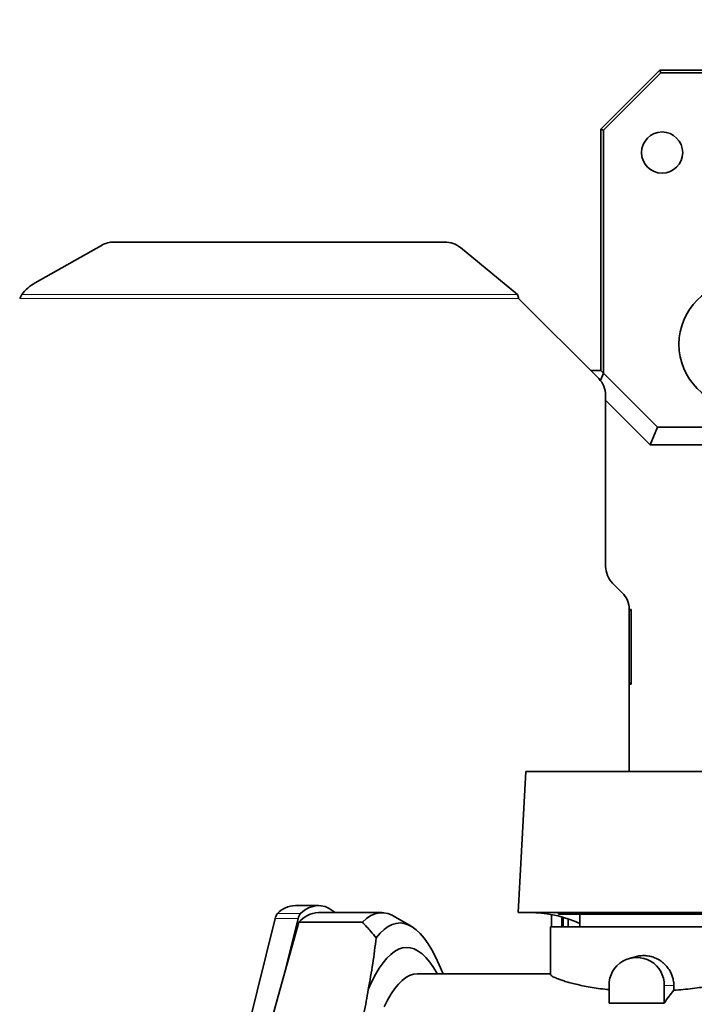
# Model space of a CAD drawing. Header units: millimetres. Extents: x 0 to 14900, y 0 to 10500.
# Tile 30 of 46: x 10197 to 10484, y 5697 to 6115. Entities that reach past the tile are written whole.
import ezdxf

# ---------------------------------------------------------------- set-up
doc = ezdxf.new("R2010")
doc.units = ezdxf.units.MM
doc.header["$LTSCALE"] = 25
doc.styles.add('SLDTEXTSTYLE0', font='TXT', dxfattribs={"width": 0.605})
doc.dimstyles.new('SLDDIMSTYLE1', dxfattribs={"dimtxt": 87.5, "dimasz": 87.5, "dimexe": 0, "dimexo": 0.0625, "dimgap": 21.875, "dimtad": 1, "dimdec": 4, "dimlfac": 25, "dimzin": 12, "dimdsep": 46, "dimtxsty": 'SLDTEXTSTYLE0', "dimsah": 1, "dimcen": 0.09, "dimadec": 1, "dimazin": 3, "dimtfac": 1, "dimtofl": 0, "dimtmove": 0, "dimatfit": 3, "dimfxl": 1, "dimfrac": 2, "dimtolj": 1, "dimtzin": 12, "dimarcsym": 0})

# ---------------------------------------------------------------- blocks, each defined once
blk = doc.blocks.new('_D_6')
at = {"color": 7, "linetype": 'Continuous', "lineweight": 0}
for p, q in [((8210.66, 6193.83), (7985.54, 6233.52)), ((12219.93, 5733.49), (13700.97, 5733.49))]:
    blk.add_line(p, q, dxfattribs=at)
at = {"color": 7, "linetype": 'Continuous', "lineweight": 18}
blk.add_arc((10821.38, 5733.49), 2842.09, 0, 170, dxfattribs=at)
for points in [[(8022.47, 6227.01), (8051.27, 6310.58), (8026.72, 6315.29)], [(13663.47, 5733.49), (13674.62, 5821.17), (13649.62, 5820.78)]]:
    blk.add_solid(points, dxfattribs=at)
at = {"color": 7, "linetype": 'Continuous', "lineweight": 18, "insert": (10955.07, 8687.96), "char_height": 87.5, "attachment_point": 1, "rotation": 355, "style": 'SLDTEXTSTYLE0'}
blk.add_mtext('170°', dxfattribs=at)
blk = doc.blocks.new('_D_7')
at = {"color": 7, "linetype": 'Continuous', "lineweight": 0}
for p, q in [((12219.93, 5733.49), (13700.97, 5733.49)), ((8210.66, 5273.14), (7985.54, 5233.45))]:
    blk.add_line(p, q, dxfattribs=at)
at = {"color": 7, "linetype": 'Continuous', "lineweight": 18}
blk.add_arc((10821.38, 5733.49), 2842.09, 190, 0, dxfattribs=at)
for points in [[(13663.47, 5733.49), (13649.62, 5646.19), (13674.62, 5645.8)], [(8022.47, 5239.96), (8026.72, 5151.68), (8051.27, 5156.4)]]:
    blk.add_solid(points, dxfattribs=at)
at = {"color": 7, "linetype": 'Continuous', "lineweight": 18, "insert": (10935.4, 3003.74), "char_height": 87.5, "attachment_point": 1, "rotation": 5, "style": 'SLDTEXTSTYLE0'}
blk.add_mtext('170°', dxfattribs=at)

msp = doc.modelspace()

# ---------------------------------------------------------------- linework, layer by layer
at = {"color": 7, "linetype": 'Continuous', "lineweight": 35}
for p, q in [((10444.3804458, 6068.4853482), (10469.3804458, 6093.4853482)), ((10469.8146061, 6092.4371926), (10445.4286014, 6068.0511879)), ((10469.3804458, 6093.4853482), (10469.8146061, 6092.4371926)), ((10469.3804458, 6093.4853482), (10633.6450277, 6093.4853482)), ((10469.8146061, 6092.4371926), (10605.0061399, 6092.4371926)), ((10445.4286014, 6068.0511879), (10444.3804458, 6068.4853482)), ((10444.3804458, 6068.4853482), (10444.3804458, 5965.8441037)), ((10445.4286014, 5964.7959482), (10445.4286014, 6068.0511879)), ((10231.9484187, 6019.0540655), (10203.780467, 6003.0985443)), ((10377.9386964, 6020.4316687), (10237.2484081, 6020.4316687)), ((10408.8912198, 5998.1758213), (10384.6541257, 6018.0840202)), ((10198.0373333, 5998.1758213), (10197.1884424, 5996.4853482)), ((10443.4515136, 5962.4142804), (10409.3804458, 5996.4853482)), ((10444.3804458, 5965.8441037), (10440.0216903, 5965.8441037)), ((10445.4846917, 5964.7959482), (10444.1678129, 5961.6167215)), ((10445.4286014, 5964.7959482), (10444.3804458, 5965.8441037)), ((10445.4846917, 5964.7959482), (10445.4286014, 5964.7959482)), ((10468.4723406, 5941.8082993), (10445.4846917, 5964.7959482)), ((10446.3804458, 5882.6274838), (10446.3804458, 5955.3432126)), ((10465.3680947, 5934.3139868), (10446.3804458, 5953.3016357)), ((10468.4723406, 5941.8082993), (10465.3680947, 5934.3139868)), ((10468.4723406, 5941.8082993), (10534.7686845, 5941.8082993)), ((10465.3680947, 5934.3139868), (10493.2962803, 5934.3139868)), ((10453.4515136, 5871.4142804), (10449.309378, 5875.556416)), ((10457.2553325, 5864.3602348), (10456.3804313, 5864.3602348)), ((10457.2553325, 5864.3602348), (10456.3804458, 5863.4853482)), ((10456.3804458, 5795.4853482), (10456.3804458, 5864.3432126)), ((10457.2553325, 5832.6104616), (10457.2553325, 5864.3602348)), ((10457.2553325, 5832.6104616), (10456.3804458, 5833.4853482)), ((10456.3804458, 5832.6104616), (10457.2553325, 5832.6104616)), ((10412.3804458, 5795.4853482), (10409.2359791, 5735.4853482)), ((10525.3573014, 5795.4853482), (10412.3804458, 5795.4853482)), ((10324.2024011, 5738.4853482), (10314.4209508, 5738.4853482)), ((10291.1313833, 5673.9425272), (10305.8564529, 5732.9390569)), ((10309.9549949, 5710.1702769), (10315.6379033, 5732.9390569)), ((10351.2080108, 5735.4853482), (10324.2024011, 5735.4853482)), ((10363.6516501, 5729.7094438), (10356.063987, 5734.0889524)), ((10409.2359791, 5735.4853482), (10528.1337007, 5735.4853482)), ((10423.3804458, 5729.4853482), (10423.3804458, 5734.6643575)), ((10426.3804458, 5735.4853482), (10426.3804458, 5734.8353482)), ((10518.3804458, 5734.8353482), (10426.3804458, 5734.8353482)), ((10427.7511045, 5729.4853482), (10427.7511045, 5733.6337534)), ((10428.3804458, 5729.4853482), (10428.3804458, 5733.4501569)), ((10430.3704458, 5732.8100915), (10430.3704458, 5729.4853482)), ((10430.3804458, 5732.8066447), (10430.3804458, 5729.4853482)), ((10435.3804458, 5734.8353482), (10435.3804458, 5729.4853482)), ((10309.9549949, 5710.1702769), (10315.9317039, 5731.4065482)), ((10342.9373137, 5731.4065482), (10315.9317039, 5731.4065482)), ((10422.8804458, 5729.4853482), (10422.8804458, 5709.1556689)), ((10522.8804458, 5729.4853482), (10422.8804458, 5729.4853482)), ((10459.432817, 5716.8310251), (10456.6794518, 5716.1149267)), ((10302.2103076, 5682.6520754), (10309.9549949, 5710.1702769)), ((10422.8804458, 5709.4853482), (10366.2159121, 5709.4853482)), ((10447.8355836, 5704.4853482), (10447.8355836, 5696.9782052)), ((10471.3110644, 5696.9782052), (10471.3110644, 5704.4853482)), ((10475.3729819, 5704.4853482), (10475.3729819, 5702.4711954)), ((10447.8355836, 5696.9782052), (10471.3110644, 5696.9782052))]:
    msp.add_line(p, q, dxfattribs=at)
at = {"color": 8, "linetype": 'Continuous', "lineweight": 18}
for p, q in [((10409.3804458, 5996.4853482), (10197.1884424, 5996.4853482)), ((10198.0373333, 5998.1758213), (10408.8912198, 5998.1758213)), ((10305.8564529, 5732.9390569), (10315.6379033, 5732.9390569)), ((10306.8045518, 5735.0849134), (10316.5860021, 5735.0849134)), ((10475.3729819, 5704.4853482), (10471.3110644, 5704.4853482))]:
    msp.add_line(p, q, dxfattribs=at)
at = {"color": 7, "linetype": 'Continuous', "lineweight": 35, "flags": 128}
for points in [[(10316.5860021, 5735.0849134), (10318.3131772, 5736.4593402), (10320.0508949, 5737.4811553), (10321.7960443, 5738.1485294), (10323.5455015, 5738.4602678), (10325.2961347, 5738.4158125), (10327.0448099, 5738.0152431), (10328.7883967, 5737.2592766), (10330.523774, 5736.1492663), (10331.3599337, 5735.4853482)], [(10342.9373137, 5731.4065482), (10344.7237598, 5732.9884525), (10346.5230884, 5734.1859195), (10348.3317246, 5734.9965702), (10350.1460752, 5735.418794), (10351.9625356, 5735.451752), (10353.777497, 5735.0953789), (10355.5873535, 5734.3503826), (10356.063987, 5734.0889524)], [(10377.2757844, 5709.4853482), (10377.1899009, 5709.6993865), (10375.6446934, 5713.3377854), (10374.0682621, 5716.6519053), (10372.4635474, 5719.6355646), (10370.8335425, 5722.283198), (10369.1812877, 5724.589867), (10367.5098649, 5726.551269), (10365.8223918, 5728.1637456), (10364.122016, 5729.4242891), (10362.4119089, 5730.3305481), (10360.6952606, 5730.8808324), (10358.9752728, 5731.0741156), (10357.2551539, 5730.910037), (10355.5381123, 5730.3889027), (10353.8273508, 5729.5116848), (10352.1260602, 5728.2800196), (10350.437414, 5726.6962043), (10348.764562, 5724.7631932)], [(10374.8080083, 5709.4853482), (10374.7646037, 5709.5622492), (10373.1802923, 5712.1731781), (10371.5734217, 5714.4429238), (10369.9471666, 5716.3670018), (10368.30474, 5717.9416108), (10366.649387, 5719.1636398), (10364.9843779, 5720.0306743), (10363.3130025, 5720.5410013), (10361.6385628, 5720.6936127), (10359.9643672, 5720.4882068), (10358.2937234, 5719.9251895), (10356.6299321, 5719.0056731), (10354.9762804, 5717.7314744), (10353.3360356, 5716.1051108), (10351.7124383, 5714.1297956), (10350.1086963, 5711.8094314), (10348.5279782, 5709.1486027), (10346.9734069, 5706.1525665), (10345.448054, 5702.8272421)], [(10366.2159121, 5709.4853482), (10364.6071056, 5709.3091727), (10363.0016337, 5708.7810114), (10361.4028238, 5707.901959), (10359.8139898, 5706.6738375), (10358.2384247, 5705.0991923), (10356.6793942, 5703.1812871), (10355.1401296, 5700.924097), (10353.6238212, 5698.3323005), (10352.1336119, 5695.4112695)]]:
    msp.add_lwpolyline(points, dxfattribs=at)
at = {"color": 7, "linetype": 'Continuous', "lineweight": 35}
for centre, radius in [((10470.3804458, 6058.4853482), 8.75), ((10504.0391097, 5976.9899198), 26.5)]:
    msp.add_circle(centre, radius, dxfattribs=at)
at = {"color": 7, "linetype": 'Continuous', "lineweight": 18}
for radius in [2601, 911]:
    msp.add_arc((10821.3804458, 5733.4853482), radius, 190, 170, dxfattribs=at)
at = {"color": 7, "linetype": 'Continuous', "lineweight": 35}
for centre, radius, start, end in [((10237.2191717, 6009.6601445), 10.771564, 89.84448631, 119.295965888), ((10378.0030949, 6009.8373407), 10.5945237, 51.113471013, 90.348273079), ((10213.245539, 5986.2445456), 19.3298955, 119.318221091, 141.884793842), ((10436.3804458, 5955.3432126), 10, 0, 45), ((10456.3804458, 5882.6274838), 10, 180, 225), ((10446.3804458, 5864.3432126), 10, 0, 45), ((10314.8716267, 5727.2459699), 11.2484102, 92.296212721, 135.821706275), ((10310.4574028, 5732.1886063), 4.6617502, 141.589471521, 170.736191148), ((10320.2388531, 5732.1886063), 4.6617502, 141.58947152, 170.736191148), ((10324.8399356, 5723.7678391), 11.73484, 93.114318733, 139.387280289), ((10459.573324, 5704.6829695), 11.7394039, 359.035436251, 180.964563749)]:
    msp.add_arc(centre, radius, start, end, dxfattribs=at)
for centre, major_axis, ratio, start_param, end_param in [((10404.466, 5565.4853482), (14.027149, 169.8379056), 0.5291155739, 6.0912203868, 6.3039404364), ((10487.8989804, 5539.4853482), (0, 170), 0.2591861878, 0.2882589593, 0.3859836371)]:
    msp.add_ellipse(centre, major_axis=major_axis, ratio=ratio, start_param=start_param, end_param=end_param, dxfattribs=at)
msp.add_open_spline([(10409.3804458, 5996.4853482), (10409.2989082, 5996.7773547), (10409.1358328, 5997.3613676), (10408.9727575, 5997.9043367), (10408.8912198, 5998.1758213)], degree=3, dxfattribs=at)
for points, knots in [([(10342.9373137, 5731.4065482), (10344.14389, 5730.1069529), (10346.1702535, 5727.9243702), (10348.0173138, 5725.6737186), (10348.764562, 5724.7631932)], [0, 0, 0, 0, 0.5954392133, 1, 1, 1, 1]), ([(10348.764562, 5724.7631932), (10348.328891, 5721.1139028), (10347.4572732, 5713.8130118), (10346.117935, 5706.4899377), (10345.448054, 5702.8272421)], [0, 0, 0, 0, 0.4998417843, 1, 1, 1, 1]), ([(10459.4336016, 5716.8284156), (10459.4540383, 5716.8346465), (10460.1293879, 5717.0405514), (10461.1933636, 5717.1795644), (10462.5949751, 5717.2351291), (10463.6493249, 5717.178745), (10465.031765, 5716.9901707), (10466.3870685, 5716.6322769), (10467.6906915, 5716.1117718), (10468.6385606, 5715.6415691), (10469.5452677, 5715.0977871), (10470.4152235, 5714.4760942), (10471.235911, 5713.7823221), (10471.9999468, 5713.0211196), (10472.7032537, 5712.1948882), (10473.3425149, 5711.301667), (10474.2701136, 5709.7379541), (10474.92797, 5708.0128876), (10475.2499126, 5706.302554), (10475.35502, 5705.3566307), (10475.3669845, 5704.7762653), (10475.3729819, 5704.4853482)], [0, 0, 0, 0, 0.0028531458, 0.094284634, 0.1407228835, 0.1878691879, 0.232533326, 0.3228820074, 0.3689834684, 0.4140245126, 0.4593692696, 0.5051789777, 0.5516225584, 0.597569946, 0.6438337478, 0.6911026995, 0.7387239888, 0.8776854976, 0.9253281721, 0.9625695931, 1, 1, 1, 1]), ([(10422.9228566, 5709.1556689), (10422.9130304, 5709.1223986), (10422.8803251, 5709.0116633), (10423.2478808, 5708.6737626), (10424.2037378, 5708.1085859), (10425.8338198, 5707.411059), (10427.7205538, 5706.7359535), (10429.6529884, 5706.1261634), (10431.8903436, 5705.5009096), (10434.441408, 5704.8736324), (10437.3365615, 5704.25205), (10440.5817801, 5703.665767), (10444.0422978, 5703.1232007), (10446.5951041, 5702.8650816), (10447.8355836, 5702.7396544)], [0, 0, 0, 0, 0.0342282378, 0.11392371, 0.229553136, 0.3469632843, 0.4264553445, 0.5052089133, 0.5844875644, 0.6654156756, 0.7469150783, 0.8323858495, 0.918551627, 1, 1, 1, 1]), ([(10475.3729819, 5702.4711954), (10476.696632, 5702.5801793), (10479.3528072, 5702.7988779), (10483.2952696, 5703.2252081), (10487.1907118, 5703.7120537), (10491.0157713, 5704.2555435), (10494.7545291, 5704.8414759), (10498.378827, 5705.4555046), (10501.85859, 5706.0808315), (10505.1769286, 5706.7024379), (10508.306708, 5707.3032492), (10511.1811063, 5707.8581452), (10513.7700761, 5708.3497725), (10516.0716301, 5708.7679908), (10518.0923465, 5709.1051437), (10519.7441418, 5709.3371298), (10520.9888925, 5709.4676216), (10521.5227858, 5709.474568), (10521.7621959, 5709.4776829)], [0, 0, 0, 0, 0.0605111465, 0.1214280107, 0.1827190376, 0.2444139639, 0.3067225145, 0.3698646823, 0.4333468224, 0.4972606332, 0.5625433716, 0.6283055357, 0.6920871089, 0.7563333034, 0.8220752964, 0.8883474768, 0.9499324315, 1, 1, 1, 1]), ([(10345.448054, 5702.8272421), (10344.8738055, 5699.4708079), (10343.7244858, 5692.7531314), (10341.9386733, 5686.0207004), (10341.0451279, 5682.6520754)], [0, 0, 0, 0, 0.4996421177, 1, 1, 1, 1])]:
    msp.add_open_spline(points, degree=3, knots=knots, dxfattribs=at)

# ---------------------------------------------------------------- dimensions: what is measured, and where the dimension line sits
at = {"color": 7, "linetype": 'Continuous', "lineweight": 18}
for base, line1, line2, picture, middle in [((11069.0845311, 8564.7559984), ((12169.92932, 5733.4853482), (9472.8315717, 5733.4853482)), ((9924.2205828, 5891.6788381), (8259.8954802, 6185.1442583)), '_D_6', (11069.0845311, 8564.7559984)), ((11069.0845311, 2902.214698), ((9924.2205828, 5575.2918583), (8259.8954802, 5281.8264381)), ((12169.92932, 5733.4853482), (9472.8315717, 5733.4853482)), '_D_7', (11069.0845311, 2902.214698))]:
    dim = msp.add_angular_dim_2l(base=base, line1=line1, line2=line2, dimstyle='SLDDIMSTYLE1', dxfattribs=at)
    dim.commit()
    dim.dimension.update_dxf_attribs({"geometry": picture, "text_midpoint": middle, "dimtype": 162})

doc.saveas('drawing.dxf')
